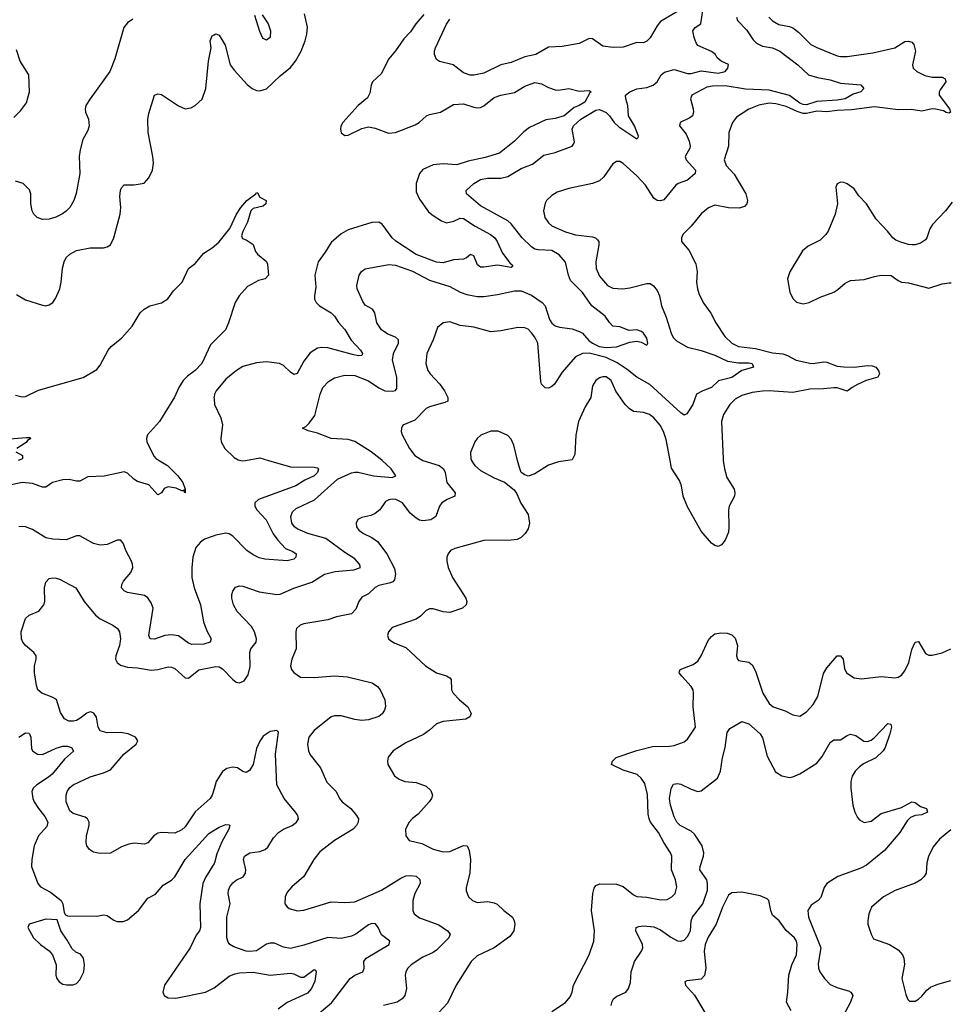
# Model space of a CAD drawing. Header units: inches. Extents: x 2057696 to 2160536, y 827480 to 1016834.
# Tile 70 of 256: x 2128855 to 2134349, y 836798 to 842595. Entities that reach past the tile are written whole.
import ezdxf

# ---------------------------------------------------------------- set-up
doc = ezdxf.new("R2010")
doc.units = ezdxf.units.IN
doc.header["$MEASUREMENT"] = 0
for name, color, linetype in [('C1823', 7, 'Continuous'), ('C1824', 7, 'Continuous'), ('C1833', 7, 'Continuous'), ('C1834', 7, 'Continuous')]:
    doc.layers.add(name, color=color, linetype=linetype)

msp = doc.modelspace()

# ---------------------------------------------------------------- linework, layer by layer
at = {"layer": 'C1823', "color": 5}
for points, elevation in [([(2129676.5, 840000), (2129725.2, 839970), (2129787, 839910), (2129816.4, 839870), (2129830.4, 839830), (2129830.3, 839809.6), (2129826, 839814), (2129826, 839826), (2129819.1, 839820.9), (2129810, 839822), (2129777.5, 839837.5), (2129730, 839844), (2129705.6, 839834.4), (2129690, 839809.5), (2129670, 839797.6), (2129616.2, 839856.2), (2129550, 839876.7), (2129528.1, 839890), (2129490, 839925.6), (2129470, 839933.8), (2129353.3, 839906.7), (2129256, 839904), (2129210, 839878.7), (2129190, 839878.5), (2129147.8, 839887.8), (2129110, 839885.3), (2129049.3, 839870), (2129010, 839841.7), (2128990, 839842.8), (2128930, 839864.9), (2128870, 839869.5), (2128750, 839845)], 380), ([(2130000, 839556.8), (2129944.4, 839535.6), (2129920.4, 839519.6), (2129892.8, 839487.2), (2129874.7, 839430), (2129868.5, 839368.5), (2129869.3, 839310), (2129883.8, 839250), (2129920.6, 839150), (2129938.2, 839050), (2129957.7, 838997.7), (2129983.1, 838950), (2129977.6, 838930), (2129941, 838919), (2129870, 838916.8), (2129850, 838923.5), (2129790, 838966.8), (2129750, 838973.9), (2129710, 838969.9), (2129650, 838948), (2129623.7, 838950), (2129616.4, 838970), (2129640.9, 839130), (2129630, 839162.6), (2129610, 839191.8), (2129590, 839205.8), (2129490, 839223.1), (2129471.5, 839231.5), (2129456, 839250), (2129456.5, 839270), (2129467.2, 839290), (2129510, 839340.3), (2129521.1, 839370), (2129519.8, 839390), (2129511.7, 839410), (2129479.8, 839470), (2129467.6, 839510), (2129451.1, 839531.2), (2129430, 839531.2), (2129370, 839505.8), (2129330, 839500.2), (2129290, 839510.6), (2129210, 839555.5), (2129190, 839557.1), (2129130, 839532.4), (2129050, 839536.2), (2129010, 839543.7), (2128930, 839593.3), (2128890, 839609), (2128849.5, 839610.5)], 420), ([(2130000, 838067.2), (2129988.7, 838030), (2129977.6, 838010), (2129889.3, 837930.7), (2129830, 837843.7), (2129810, 837824.2), (2129770, 837806), (2129690, 837810.3), (2129670, 837806.4), (2129645.1, 837790), (2129610, 837748), (2129590, 837741.6), (2129530, 837745.7), (2129498.8, 837741.2), (2129455.1, 837724.9), (2129390, 837688.2), (2129330, 837685.5), (2129290, 837693.4), (2129267.3, 837710), (2129250.8, 837730), (2129247.3, 837750), (2129248.2, 837790), (2129265.3, 837850), (2129265.3, 837870), (2129254.9, 837890), (2129240.5, 837900.5), (2129170, 837920.8), (2129150, 837937.6), (2129128.4, 837990), (2129128.5, 838030), (2129134.2, 838050), (2129150, 838075.1), (2129170, 838089.7), (2129270, 838137.6), (2129350, 838159.8), (2129390, 838179.2), (2129468.9, 838271.2), (2129541.6, 838330), (2129550.4, 838350), (2129537.3, 838370), (2129494, 838390), (2129450, 838397.4), (2129370, 838397.2), (2129330, 838408.8), (2129316.9, 838430), (2129308.2, 838488.1), (2129292.3, 838512.3), (2129278.2, 838518.2), (2129270, 838520.3), (2129250, 838511.6), (2129210, 838480.7), (2129190, 838469.2), (2129170, 838464.2), (2129145.3, 838465.3), (2129119.5, 838479.5), (2129096.7, 838516.7), (2129072.7, 838592.7), (2129047.2, 838607.2), (2128986, 838630), (2128962.8, 838650), (2128954.6, 838674.6), (2128942.6, 838750), (2128942.3, 838790), (2128951.7, 838830), (2128951.7, 838850), (2128939.5, 838870), (2128888.9, 838910), (2128874.3, 838930), (2128866.7, 838950), (2128864, 838990), (2128890.2, 839069.8), (2128911.3, 839088.7), (2128967.8, 839112.2), (2128998, 839150), (2129003.2, 839170), (2129002, 839250), (2129010, 839284), (2129030, 839304.5), (2129050, 839309.6), (2129070, 839307.8), (2129090, 839301.3), (2129186, 839250), (2129235.1, 839170), (2129302.6, 839090), (2129330, 839066.6), (2129403.7, 839030), (2129431.8, 839010), (2129444.2, 838990), (2129448.5, 838950), (2129443.1, 838910), (2129421.6, 838850), (2129420.7, 838830), (2129429.9, 838809.9), (2129450, 838795.3), (2129490, 838783.7), (2129550, 838779.5), (2129630, 838766), (2129670, 838768.7), (2129730, 838784.7), (2129750, 838782.7), (2129770, 838775.1), (2129830, 838720.9), (2129850, 838718.5), (2129910, 838766.2), (2130000, 838785.1)], 440), ([(2128850, 838370.9), (2128890, 838396.5), (2128910, 838394.9), (2128914, 838390), (2128921.1, 838370), (2128924.7, 838304.7), (2128931.6, 838290), (2128960.7, 838270), (2128990, 838268.8), (2129070, 838305.9), (2129110, 838318.4), (2129137.7, 838317.7), (2129161.6, 838310), (2129172.2, 838287.8), (2129119, 838241), (2129046.6, 838153.4), (2129025.3, 838134.7), (2128957, 838090), (2128935.8, 838070), (2128927.2, 838050), (2128932.6, 838010), (2128940.8, 837990), (2128966.4, 837950), (2129004.2, 837904.3), (2129020.5, 837870), (2129015.7, 837844.3), (2128967.1, 837790), (2128941.5, 837730), (2128927.1, 837650), (2128926, 837610), (2128961.5, 837510), (2128978.5, 837490), (2129037.4, 837457.3), (2129099.1, 837410), (2129110.5, 837390), (2129118, 837338), (2129124.7, 837324.7), (2129138, 837318), (2129310, 837316.1), (2129350, 837323.7), (2129370, 837321.3), (2129410, 837293.1), (2129430, 837284.7), (2129464.8, 837284.8), (2129490, 837295.6), (2129555.3, 837350), (2129610, 837422), (2129654.6, 837445.4), (2129701.2, 837498.8), (2129750, 837529.2), (2129770, 837548.1), (2129830.7, 837650), (2129970, 837804.2), (2130000, 837822.2)], 420), ([(2130000, 837626.4), (2129950, 837544.7), (2129934.8, 837510), (2129916.3, 837390), (2129919.7, 837250), (2129913.8, 837230), (2129895.4, 837204.6), (2129859.2, 837130), (2129707.6, 836910), (2129699.5, 836870), (2129706, 836850), (2129730, 836836.5), (2129774.5, 836834.5), (2129950, 836869.1), (2129994, 836890), (2130000, 836894.6)], 420)]:
    msp.add_lwpolyline(points, dxfattribs=dict(at, elevation=elevation))
at = {"layer": 'C1823', "color": 5, "elevation": 420}
msp.add_lwpolyline([(2129010, 837299.3), (2128910.8, 837269.2), (2128902.8, 837250), (2128936.3, 837190), (2128977.3, 837150), (2129030, 837113.4), (2129048.2, 837090), (2129070.4, 837030), (2129068.7, 836970), (2129074.9, 836950), (2129088.2, 836930), (2129110, 836917.1), (2129131.9, 836911.9), (2129170, 836912), (2129190, 836921.1), (2129210, 836942.4), (2129233.3, 836990), (2129237.3, 837030), (2129231.1, 837070), (2129213.2, 837093.2), (2129185.7, 837105.7), (2129164.8, 837124.7), (2129135.9, 837176), (2129098, 837230), (2129075.3, 837295.3)], close=True, dxfattribs=at)
at = {"layer": 'C1824', "color": 5}
for points, elevation in [([(2129522.6, 842597.4), (2129490, 842575.8), (2129468.6, 842550), (2129415.6, 842364.5), (2129386.9, 842290), (2129269.7, 842130), (2129245.4, 842090), (2129240.5, 842070), (2129242.4, 842050), (2129260.5, 842010), (2129265.1, 841970), (2129256.6, 841943.4), (2129227.6, 841890), (2129211.1, 841828.9), (2129206.6, 841790), (2129209.7, 841690), (2129188.4, 841571.6), (2129175.1, 841530), (2129151.8, 841490), (2129130, 841468), (2129107, 841453), (2129067.9, 841432.1), (2129030, 841420.4), (2128990, 841418.4), (2128958.8, 841430), (2128939.1, 841450), (2128928, 841470), (2128920.4, 841510), (2128920.4, 841570), (2128913.7, 841593.7), (2128876.3, 841630), (2128830, 841645.3)], 440), ([(2128837.1, 840977.1), (2128890, 840945.7), (2128990, 840913.7), (2129010, 840910.3), (2129030, 840915.3), (2129050, 840930.4), (2129067, 840953), (2129091.1, 841010), (2129100.4, 841050), (2129107.9, 841132.1), (2129117.7, 841170), (2129130, 841194.4), (2129150, 841214.6), (2129190, 841235.8), (2129270, 841251.4), (2129350, 841252), (2129370, 841257.6), (2129389.7, 841270.3), (2129410, 841310.8), (2129447.4, 841450), (2129450.8, 841490), (2129446.1, 841553.9), (2129448.4, 841590), (2129454.9, 841605.1), (2129470, 841622), (2129476.6, 841623.4), (2129530, 841623.1), (2129587.9, 841632.1), (2129615.8, 841664.2), (2129638, 841710), (2129643.5, 841750), (2129640.4, 841790), (2129612.1, 841930), (2129610.9, 842009.1), (2129616.6, 842043.4), (2129649.5, 842150), (2129670, 842158), (2129690, 842155.3), (2129790, 842087), (2129830, 842070.4), (2129863.3, 842076.7), (2129890, 842090.4), (2129930, 842127.7), (2129951.7, 842190), (2129967.6, 842350), (2129982.6, 842430), (2129978, 842470), (2129990, 842499.3), (2130000, 842506)], 420), ([(2128820.9, 842019.1), (2128861.2, 842058.8), (2128894.9, 842105.1), (2128914, 842170), (2128910.3, 842270), (2128858, 842350), (2128836.7, 842416.7)], 440), ([(2128830, 840384.9), (2128870, 840375.3), (2128890, 840375.8), (2128966.9, 840413.1), (2129230, 840488.8), (2129310, 840536.3), (2129330, 840560.7), (2129376.9, 840650), (2129394.3, 840670), (2129457.9, 840722.1), (2129518, 840790), (2129566, 840870), (2129588, 840890), (2129622, 840910), (2129691.6, 840928.4), (2129728.4, 840951.6), (2129760.5, 840999.5), (2129811.9, 841050), (2129850.7, 841129.4), (2129890, 841158.8), (2129940, 841220), (2129990, 841252.3), (2130000, 841261.2)], 380), ([(2130000, 840701.8), (2129979.2, 840680.8), (2129928.9, 840570), (2129888.8, 840530), (2129843, 840497), (2129818.4, 840470), (2129793.1, 840430), (2129766.6, 840373.4), (2129679.4, 840230), (2129608.9, 840150), (2129603, 840130), (2129603.9, 840110), (2129646.1, 840026.1), (2129660.3, 840010), (2129676.5, 840000)], 380), ([(2130000, 840374.7), (2129999.2, 840370), (2130000, 840363.1)], 420), ([(2128770, 840126), (2128895.8, 840135.8), (2128914.6, 840134.6), (2128921, 840130), (2128902, 840118), (2128894.3, 840105.7), (2128838.8, 840070)], 360), ([(2128832, 840050), (2128872, 840030), (2128871.3, 840010), (2128846.9, 840000)], 360)]:
    msp.add_lwpolyline(points, dxfattribs=dict(at, elevation=elevation))
at = {"layer": 'C1833', "color": 5}
for points, elevation in [([(2130321, 840000), (2130450, 839963.2), (2130590, 839960.6), (2130610, 839956.5), (2130616.1, 839950), (2130609.1, 839930), (2130590.2, 839910), (2130535.6, 839884.4), (2130482, 839850), (2130262.4, 839770), (2130239.6, 839750), (2130239.7, 839730), (2130252, 839710), (2130306.7, 839650), (2130348.3, 839568.3), (2130375.3, 839530), (2130421.6, 839481.5), (2130464.7, 839464.7), (2130484.6, 839450), (2130481.8, 839430), (2130470, 839418.8), (2130430, 839409.5), (2130299.2, 839419.2), (2130266.2, 839426.2), (2130230, 839443.5), (2130193.7, 839470), (2130110, 839554.6), (2130090, 839567), (2130070, 839571.3), (2130010, 839560.6), (2130000, 839556.8)], 420), ([(2130000, 838785.1), (2130010, 838787.2), (2130030, 838785.7), (2130050, 838774), (2130110, 838709.7), (2130130, 838694), (2130150, 838689.7), (2130177.5, 838702.5), (2130201.5, 838738.5), (2130212.5, 838787.5), (2130211.3, 838870), (2130217.7, 838890), (2130247.7, 838930), (2130251.1, 838950), (2130239.2, 838990), (2130221.4, 839021.4), (2130137, 839110), (2130115.3, 839150), (2130104.9, 839190), (2130105.7, 839210), (2130110.4, 839230), (2130126.4, 839253.6), (2130150, 839262.4), (2130170, 839259.7), (2130267, 839227), (2130370, 839210.9), (2130390, 839213.3), (2130470, 839247.1), (2130576.7, 839283.3), (2130650, 839331.2), (2130713.5, 839346.5), (2130823.4, 839356.6), (2130863, 839370), (2130857.4, 839390), (2130830, 839420.2), (2130770, 839457.9), (2130659.7, 839539.7), (2130552.7, 839570), (2130490, 839597.3), (2130473.4, 839610), (2130458.3, 839630), (2130451.6, 839670), (2130463, 839697), (2130483.2, 839716.8), (2130592.5, 839767.5), (2130727.4, 839890), (2130810, 839926.2), (2130830, 839931.9), (2130850, 839930.5), (2130939.3, 839910), (2131050, 839899.7), (2131072, 839910), (2131043.1, 839950), (2130990.1, 840000)], 440), ([(2130158, 840000), (2130170, 839997.4), (2130185.4, 840000)], 420), ([(2131229.6, 840000), (2131230, 839999.7), (2131325.5, 839970), (2131351.4, 839950), (2131362.4, 839930), (2131371.5, 839870), (2131420.4, 839810), (2131419.1, 839790), (2131374, 839770), (2131342, 839750), (2131328, 839730), (2131307.3, 839670), (2131278, 839650), (2131230, 839644.7), (2131210, 839648.6), (2131190, 839659.2), (2131156.1, 839690), (2131109.8, 839750), (2131071.6, 839770), (2131050, 839771.4), (2131030, 839768.6), (2131010, 839757.4), (2130977, 839710), (2130950, 839688.1), (2130923.7, 839676.3), (2130870, 839664.2), (2130847.8, 839652.2), (2130837.6, 839630), (2130840.3, 839610), (2130852.4, 839590), (2130880.5, 839570), (2130930, 839546), (2130962.2, 839522.2), (2131017.3, 839450), (2131062.9, 839362.9), (2131068.2, 839330), (2131063.1, 839296.9), (2131054, 839286), (2131040.1, 839279.9), (2130970, 839264.5), (2130948.4, 839251.6), (2130910, 839215.1), (2130870, 839195.1), (2130852.9, 839170), (2130836.4, 839123.6), (2130810, 839096.4), (2130720.8, 839079.2), (2130670, 839062.2), (2130530, 839038.3), (2130507.3, 839030), (2130486.7, 839010), (2130482, 838990), (2130483.7, 838890), (2130458.4, 838830), (2130450.5, 838790), (2130456.3, 838770), (2130470, 838750.8), (2130510, 838723.8), (2130590, 838721.3), (2130709, 838731), (2130786.7, 838726.7), (2130931.2, 838691.2), (2130963, 838670), (2130978, 838650), (2131006, 838590), (2131010.4, 838550.4), (2131004.4, 838530), (2130990, 838507.3), (2130970, 838492), (2130910, 838473.3), (2130870, 838469.8), (2130830, 838474.2), (2130750, 838496.8), (2130710, 838495.8), (2130690, 838489.8), (2130590.3, 838410), (2130559, 838370), (2130550.4, 838330), (2130556.4, 838290), (2130566.4, 838266.4), (2130626.4, 838190), (2130665, 838105), (2130719.3, 838050), (2130738.4, 838010), (2130755.8, 837990), (2130805.7, 837950), (2130838.7, 837910), (2130850.3, 837890), (2130848.8, 837870), (2130839.5, 837850), (2130819.5, 837830), (2130710, 837762), (2130624.3, 837695.7), (2130588.7, 837650), (2130530, 837549.6), (2130459.1, 837490), (2130430, 837457.2), (2130419.3, 837430), (2130416.3, 837390), (2130430, 837370.8), (2130442.3, 837362.3), (2130490, 837348.6), (2130530, 837352.7), (2130690, 837402), (2130770, 837397.4), (2130830, 837402), (2130987.3, 837470), (2131099.9, 837540.1), (2131130, 837554), (2131157.2, 837557.2), (2131190, 837552.8), (2131212.4, 837532.4), (2131215.3, 837510), (2131183.6, 837450), (2131171.8, 837410), (2131170.4, 837350), (2131179.5, 837330), (2131210, 837306), (2131325, 837265), (2131375.5, 837230), (2131390.4, 837210), (2131383.1, 837190), (2131310, 837115.8), (2131290, 837102.2), (2131230, 837076), (2131162, 837030), (2131141.7, 837010), (2131130.3, 836990), (2131126.7, 836970), (2131133.8, 836890), (2131124.4, 836850), (2131108.9, 836830), (2131079.3, 836810), (2130998, 836790)], 460), ([(2131517.7, 840000), (2131523.1, 839990), (2131537.1, 839970), (2131570, 839941.3), (2131650, 839898.5), (2131711.8, 839871.8), (2131767.7, 839827.7), (2131783.7, 839803.7), (2131808, 839748), (2131850, 839682), (2131858.3, 839630), (2131850, 839597.2), (2131832.7, 839570), (2131810, 839546.6), (2131786, 839534), (2131750.3, 839529.7), (2131590, 839528.6), (2131418.5, 839481.5), (2131393.4, 839470), (2131378.4, 839450), (2131372.2, 839430), (2131372.1, 839407.9), (2131380.2, 839370), (2131404.7, 839310), (2131482.4, 839190), (2131489, 839170), (2131485.7, 839150), (2131463.8, 839130), (2131390, 839104.4), (2131350, 839107.7), (2131290, 839126.2), (2131270, 839126.9), (2131250, 839116.9), (2131216, 839084), (2131190, 839066.4), (2131050, 839015.8), (2131028.7, 838990), (2131022.4, 838970), (2131027.7, 838950), (2131039.5, 838939.5), (2131064.2, 838924.2), (2131130, 838898), (2131246, 838790), (2131310, 838750.3), (2131370, 838732.2), (2131390, 838719.1), (2131397.1, 838710), (2131399.5, 838650), (2131408.4, 838630), (2131446, 838590), (2131494.9, 838550), (2131515.5, 838510), (2131507.7, 838490), (2131483, 838477), (2131350, 838462), (2131310.2, 838449.8), (2131268.4, 838411.6), (2131233.1, 838386.9), (2131130, 838336.9), (2131054.8, 838290), (2131026.6, 838253.4), (2131022, 838230), (2131024.9, 838210), (2131062.6, 838142.6), (2131090, 838123), (2131124.7, 838110), (2131190, 838103.1), (2131250, 838082.4), (2131277.2, 838057.2), (2131286.4, 838030), (2131280.3, 838010), (2131267, 837990), (2131202.8, 837917.2), (2131168.7, 837891.3), (2131149.1, 837870), (2131128.9, 837830), (2131129, 837789), (2131150, 837762.6), (2131224.6, 837744.6), (2131290, 837712.1), (2131350, 837695), (2131390, 837697.4), (2131470, 837733.6), (2131491.3, 837731.3), (2131503, 837703), (2131511, 837650), (2131506.5, 837570), (2131486, 837486), (2131486.3, 837466.3), (2131499.5, 837430), (2131522.4, 837410), (2131550, 837396.5), (2131610, 837402.3), (2131650, 837395.6), (2131668.1, 837388), (2131706.7, 837350), (2131757.6, 837310), (2131768.8, 837290), (2131771.6, 837270), (2131766.3, 837230), (2131742.7, 837197.3), (2131649.3, 837130.7), (2131550, 837083.1), (2131514.6, 837050), (2131425.7, 836910), (2131375.8, 836804.2), (2131324.4, 836750)], 480), ([(2132084, 840000), (2132028.9, 839991.2), (2131970, 839972.6), (2131890, 839920.7), (2131850, 839907), (2131830, 839914.5), (2131809.8, 839929.8), (2131798.5, 839958.5), (2131788.4, 840000)], 480), ([(2133000, 840000), (2133006.9, 839950), (2133020.4, 839900.4), (2133063.1, 839830), (2133067.6, 839810), (2133065.2, 839790), (2133035.2, 839730), (2133030.2, 839710), (2133033.4, 839606.6), (2133030, 839578), (2133010.6, 839530), (2132990, 839504), (2132970, 839493.2), (2132950, 839499.3), (2132930, 839512.3), (2132870, 839584.5), (2132790, 839727.8), (2132764.1, 839790), (2132753.5, 839850), (2132742.7, 839882.7), (2132694.2, 839954.2), (2132686, 840000)], 480), ([(2131990, 836756.4), (2132070.9, 836809.1), (2132098.2, 836841.8), (2132109.6, 836870), (2132117.4, 836910), (2132209.7, 837090), (2132236.4, 837170), (2132241, 837230), (2132223.1, 837350), (2132231, 837450), (2132239.3, 837480.7), (2132250, 837497.6), (2132272.4, 837507.6), (2132370, 837504.8), (2132410.6, 837490.6), (2132470, 837442), (2132490, 837432.4), (2132550, 837428.6), (2132630, 837412.8), (2132670, 837414.6), (2132697.6, 837430), (2132715.8, 837450), (2132726, 837490), (2132718.2, 837530), (2132694.8, 837590), (2132697.6, 837670), (2132689.8, 837690), (2132650, 837749.7), (2132617.3, 837810), (2132571.7, 837870), (2132562.9, 837890), (2132557.5, 837917.5), (2132553, 838033), (2132537.3, 838097.3), (2132516.9, 838130), (2132493.3, 838150), (2132410, 838176.5), (2132340.9, 838210), (2132347.6, 838230), (2132369.8, 838250.2), (2132490, 838292), (2132590, 838318), (2132670, 838315.2), (2132710, 838320.9), (2132770, 838342.6), (2132790, 838358), (2132836.4, 838430), (2132822.5, 838550), (2132824.5, 838630), (2132821.5, 838650), (2132811, 838670), (2132755.8, 838730), (2132740.5, 838750), (2132741.7, 838758.3), (2132746, 838770), (2132821.8, 838798.2), (2132850, 838818.7), (2132869.8, 838850), (2132910, 838940.5), (2132930, 838964.4), (2132950, 838978.4), (2132985.8, 838985.8), (2133023.4, 838983.4), (2133050, 838973.4), (2133070, 838954), (2133084.4, 838910), (2133077.1, 838850), (2133083, 838830), (2133090, 838823), (2133150, 838812.4), (2133170, 838797.1), (2133190, 838759.1), (2133233.4, 838630), (2133269.4, 838569.4), (2133293.4, 838550), (2133364.8, 838524.8), (2133410, 838503.1), (2133450, 838494.9), (2133490, 838519.3), (2133530, 838563), (2133555.8, 838610), (2133590, 838745.3), (2133610, 838779), (2133670, 838850.5), (2133690, 838850.4), (2133706.7, 838830), (2133714.6, 838774.6), (2133726.4, 838750), (2133770, 838719.3), (2133814, 838714), (2133930, 838728.4), (2134010, 838720.5), (2134030, 838724.9), (2134050, 838736.4), (2134070, 838760.5), (2134092.1, 838810), (2134110, 838886.8), (2134130, 838930.7), (2134150, 838934.8), (2134190, 838863.1), (2134210, 838852.9), (2134230, 838853.4), (2134290, 838867.8), (2134340.8, 838890.1)], 480), ([(2132339.3, 836790), (2132345.2, 836814.8), (2132354, 836830), (2132370, 836843.1), (2132425.2, 836870), (2132442, 836890), (2132452.9, 836927.1), (2132456.3, 836990), (2132470, 837030.8), (2132476.9, 837050), (2132517.4, 837110), (2132525.1, 837130), (2132523.1, 837150), (2132485.4, 837230), (2132487.3, 837250), (2132503.1, 837256.9), (2132530, 837259.6), (2132590, 837253.4), (2132630, 837236.5), (2132690, 837193.8), (2132730, 837172.3), (2132750, 837169.1), (2132770, 837175.3), (2132790, 837196.4), (2132806.2, 837230), (2132811.1, 837290), (2132817.7, 837310), (2132879.4, 837390), (2132907.4, 837470), (2132907.7, 837510), (2132902, 837530), (2132862.5, 837590), (2132862.9, 837610), (2132883.9, 837670), (2132885.2, 837690), (2132874.9, 837730), (2132830, 837799.8), (2132810, 837817.1), (2132746.2, 837850), (2132726.2, 837870), (2132710, 837902), (2132688.5, 837970), (2132682.6, 838010), (2132691.9, 838068), (2132706.6, 838093.4), (2132730, 838098.8), (2132750, 838094.3), (2132810, 838063.6), (2132850, 838051.6), (2132870, 838054.9), (2132965.6, 838130), (2132983.5, 838170), (2132995, 838250), (2133011.1, 838310), (2133021.8, 838398.2), (2133038.7, 838421.3), (2133110, 838462), (2133150, 838448.7), (2133216.5, 838390), (2133230, 838367.3), (2133258.6, 838258.6), (2133306.4, 838166.4), (2133343.7, 838143.7), (2133390, 838132.7), (2133410, 838136.4), (2133450, 838154.9), (2133550, 838218), (2133583, 838257), (2133630, 838339.5), (2133650, 838355.8), (2133690, 838354.4), (2133730, 838381.1), (2133750, 838387.4), (2133780.3, 838380.3), (2133827.8, 838347.8), (2133850, 838345.3), (2133870, 838352.4), (2133890, 838368.7), (2133970, 838450.6), (2133986.8, 838446.8), (2133990.2, 838430), (2133980.6, 838390), (2133953.8, 838310), (2133941.5, 838290), (2133898.3, 838250), (2133825.7, 838214.3), (2133803.1, 838196.9), (2133775.9, 838170), (2133759.4, 838140.6), (2133750.9, 838110), (2133750.8, 838070), (2133763.8, 837970), (2133774.7, 837930), (2133790, 837898.4), (2133803.1, 837883.1), (2133830, 837868.8), (2133870, 837876.5), (2133930, 837921.6), (2134050, 837956), (2134110, 837990.4), (2134130, 837986.4), (2134162.4, 837962.4), (2134197.3, 837950), (2134203.1, 837930), (2134170, 837913.7), (2134130, 837909.1), (2134102.6, 837897.4), (2134082.4, 837877.6), (2134040.2, 837810), (2133950, 837704), (2133843, 837617), (2133810, 837599.3), (2133675.5, 837550), (2133610.4, 837510), (2133593.9, 837486.1), (2133573.8, 837426.2), (2133559.1, 837410), (2133518.3, 837381.7), (2133498.4, 837350), (2133501.7, 837310), (2133573.5, 837130), (2133558.7, 837038.7), (2133561.1, 837010), (2133568.5, 836990), (2133595.8, 836950), (2133630, 836914), (2133674.4, 836894.4), (2133736.9, 836876.9), (2133750.5, 836870), (2133762.4, 836850), (2133748.9, 836810), (2133690, 836699.6)], 460), ([(2130584.2, 836715.8), (2130692.9, 836807.1), (2130801.3, 836950), (2130830, 836969.8), (2130877, 836990), (2130885.2, 837010), (2130881.8, 837050), (2130895.6, 837070), (2131032.4, 837150), (2131034.9, 837170), (2130987.1, 837207.1), (2130967.2, 837250), (2130951.2, 837271.2), (2130930, 837274), (2130910, 837264.9), (2130834.8, 837210), (2130810, 837198.8), (2130750, 837185.7), (2130670, 837191.6), (2130530, 837145.8), (2130450, 837127.2), (2130410, 837134.4), (2130356.9, 837157), (2130330, 837158.6), (2130310, 837152.4), (2130250, 837113.4), (2130210, 837108.5), (2130190, 837111.2), (2130116.5, 837136.5), (2130092.7, 837150), (2130082.9, 837162.9), (2130075.5, 837190), (2130075, 837310), (2130095.2, 837390), (2130083.5, 837450), (2130085.4, 837470), (2130092.4, 837490), (2130110, 837513.7), (2130130, 837529.7), (2130172.6, 837547.4), (2130186.3, 837570), (2130186.7, 837590), (2130174, 837650), (2130179.3, 837670), (2130210.3, 837689.7), (2130270, 837698.2), (2130301.6, 837710), (2130316.3, 837723.7), (2130350, 837777.4), (2130379.6, 837810), (2130410, 837829.8), (2130460.4, 837850), (2130486.4, 837870), (2130498.4, 837890), (2130493.7, 837910), (2130479.5, 837930), (2130412.9, 838010), (2130370.9, 838090.9), (2130361.3, 838270), (2130379.3, 838399.3), (2130370, 838410.8), (2130330, 838403.7), (2130290, 838377), (2130270, 838347), (2130250, 838303.8), (2130229.8, 838210), (2130210, 838174), (2130190, 838163.1), (2130170, 838168.4), (2130138.8, 838190), (2130110, 838194.7), (2130074.7, 838185.3), (2130050, 838168.6), (2130012.9, 838110), (2130000, 838067.2)], 440), ([(2130000, 837822.2), (2130030, 837840.3), (2130070, 837857.1), (2130090, 837854.8), (2130093, 837850), (2130088.2, 837830), (2130045.8, 837754.3), (2130017.2, 837682.9), (2130002.2, 837630), (2130000, 837626.4)], 420), ([(2134340.3, 837825.9), (2134272.4, 837770), (2134235.1, 837724.9), (2134208.1, 837668.1), (2134199.5, 837630), (2134194.4, 837570), (2134183.8, 837550), (2134163, 837530), (2134130, 837511.2), (2134011.4, 837468.6), (2133943, 837430), (2133872.7, 837370), (2133857.6, 837330), (2133850.4, 837290), (2133852.2, 837270), (2133870.3, 837210.3), (2133884.2, 837184.2), (2133979.1, 837150), (2134030, 837118.7), (2134054.9, 837090), (2134064.2, 837070), (2134067.3, 837032.7), (2134051.8, 836950), (2134075.2, 836855.2), (2134087.1, 836827.1), (2134096.9, 836816.9), (2134130, 836817.3), (2134150, 836827.7), (2134170, 836844.9), (2134198, 836882), (2134220.9, 836899.1), (2134263.5, 836916.5), (2134339.9, 836938.2)], 480), ([(2133399.6, 836759.6), (2133371.3, 836810), (2133380.2, 836870), (2133386.7, 836970), (2133403.9, 837030), (2133430.9, 837090), (2133435.9, 837150), (2133431.6, 837170), (2133420.2, 837190), (2133370, 837232.4), (2133329.4, 837289.4), (2133290, 837322.6), (2133278.9, 837350), (2133268.6, 837408.6), (2133258.9, 837418.9), (2133216.8, 837436.8), (2133110, 837457.4), (2133050, 837454.8), (2133030, 837440.3), (2132995, 837370), (2132957.8, 837270), (2132910, 837192.2), (2132892.7, 837150), (2132887.4, 837110), (2132896.8, 837010), (2132890, 836968.2), (2132870, 836946.7), (2132784.4, 836935.6), (2132772.7, 836930), (2132778, 836910), (2132831.1, 836851.1), (2132890.5, 836750)], 440), ([(2130000, 836894.6), (2130090, 836963.2), (2130122.4, 836977.6), (2130150, 836983.7), (2130230, 836986.1), (2130330, 836970.1), (2130450, 836981.6), (2130470, 836977.3), (2130510, 836957.2), (2130530, 836957.3), (2130590, 837002), (2130598.4, 836998.4), (2130602, 836990), (2130594.5, 836934.5), (2130574.2, 836890), (2130550, 836864), (2130430.7, 836809.3), (2130378.3, 836770)], 420)]:
    msp.add_lwpolyline(points, dxfattribs=dict(at, elevation=elevation))
at = {"layer": 'C1834', "color": 5}
for points, elevation in [([(2130990.1, 840000), (2130979.5, 840010), (2130926.3, 840050), (2130830, 840110.9), (2130790, 840124.1), (2130689.4, 840129.4), (2130610, 840161.1), (2130554, 840174), (2130522, 840190), (2130540.7, 840199.3), (2130561.4, 840218.6), (2130594.5, 840265.5), (2130624.9, 840390), (2130642, 840430), (2130674.8, 840465.2), (2130710, 840486.4), (2130770, 840502.2), (2130830, 840499.8), (2130910, 840469.3), (2130970, 840426.8), (2131006.6, 840410), (2131052, 840408), (2131068.2, 840411.9), (2131077.3, 840422.7), (2131077.2, 840490), (2131051.7, 840590), (2131058, 840630), (2131086.2, 840690), (2131086.3, 840710), (2131070, 840725.3), (2131023.6, 840743.6), (2130985.7, 840770), (2130959.5, 840810), (2130948.2, 840870), (2130933, 840890), (2130890, 840914.9), (2130876.7, 840936.7), (2130844, 841010), (2130841.5, 841030), (2130854.9, 841090), (2130868.2, 841111.8), (2130890, 841128), (2131030, 841153.3), (2131070, 841149.8), (2131170, 841113.8), (2131270, 841061.3), (2131390, 841023.9), (2131450, 840989.9), (2131490, 840976.5), (2131550, 840964.5), (2131590, 840964.5), (2131670, 840976.8), (2131770, 840999.1), (2131810, 840998.8), (2131870, 840972.8), (2131932.3, 840930), (2131950.4, 840910), (2131975.4, 840830), (2131990, 840807.4), (2132010, 840791.6), (2132035.8, 840784.2), (2132110, 840775.7), (2132157.4, 840757.4), (2132170, 840749.9), (2132207.2, 840707.2), (2132229.9, 840690), (2132269.2, 840670), (2132310, 840664.8), (2132371.3, 840668.7), (2132450, 840695.5), (2132490, 840702.2), (2132515.7, 840695.7), (2132550, 840679.3), (2132554.6, 840690), (2132550, 840720.7), (2132530.2, 840750), (2132518.6, 840758.6), (2132490, 840768.1), (2132445.2, 840765.3), (2132390, 840786), (2132350, 840791.5), (2132330, 840811.6), (2132303.2, 840850), (2132224.7, 840910), (2132169.7, 840989.7), (2132100.3, 841060.3), (2132087.2, 841090), (2132070, 841168), (2132032.7, 841210), (2131990, 841235.3), (2131910, 841239.5), (2131890, 841244.5), (2131870, 841257.1), (2131815.8, 841310), (2131750, 841393.6), (2131730, 841410.2), (2131570, 841499), (2131488.2, 841570), (2131486, 841590), (2131530.4, 841630), (2131570, 841655.1), (2131610, 841662.7), (2131690, 841661.4), (2131730, 841672.8), (2131810, 841719.3), (2131875.9, 841744.1), (2131942.3, 841797.7), (2132010, 841812.8), (2132108.9, 841851.1), (2132118.4, 841861.6), (2132123.1, 841876.9), (2132109.1, 841950), (2132117.2, 841970), (2132160.2, 842010), (2132250, 842062.6), (2132270, 842065.4), (2132310, 842047.7), (2132329.9, 842029.9), (2132358, 841990), (2132384.1, 841964.1), (2132490, 841894.5), (2132499.2, 841900.8), (2132501.3, 841910), (2132477.8, 841970), (2132442.1, 842030), (2132437.4, 842090), (2132425.8, 842130), (2132424.8, 842150), (2132449, 842170), (2132490, 842187.4), (2132550, 842195.2), (2132587.6, 842210), (2132611.2, 842228.8), (2132634.7, 842270), (2132654.5, 842285.5), (2132710, 842301.8), (2132790, 842277.8), (2132810, 842277.3), (2132870, 842293.9), (2132970, 842281.1), (2133011.3, 842290), (2133025.7, 842310), (2133030.4, 842330.4), (2132987.3, 842350), (2132964, 842370), (2132953.4, 842390), (2132930, 842408), (2132850, 842443.8), (2132839.2, 842459.2), (2132828.5, 842490), (2132820.5, 842530), (2132833.4, 842550), (2132868.4, 842571.6), (2132879.2, 842650)], 440), ([(2132730, 842644.1), (2132630, 842584), (2132610, 842559.2), (2132570, 842488.4), (2132550, 842467.7), (2132530, 842459.8), (2132490, 842461.2), (2132410, 842433.4), (2132350.6, 842430.6), (2132290, 842440.1), (2132230, 842483.2), (2132210, 842485.3), (2132150, 842455.6), (2132050, 842437.6), (2131970, 842433.8), (2131895.6, 842390), (2131830, 842375.5), (2131750, 842343.8), (2131690, 842328.5), (2131590, 842279.7), (2131530, 842267.6), (2131509, 842269), (2131470, 842281.3), (2131409, 842329), (2131328, 842348), (2131310, 842361), (2131299.5, 842390), (2131298.7, 842410), (2131304.6, 842430), (2131370, 842569.6), (2131390, 842597.4)], 440), ([(2130000, 842506), (2130010, 842512.7), (2130030, 842504.9), (2130065.4, 842445.4), (2130095.2, 842330), (2130118, 842298), (2130194.4, 842214.4), (2130224.9, 842190), (2130250, 842179.1), (2130270, 842175.8), (2130310, 842187.5), (2130390, 842265.3), (2130450, 842313), (2130479.4, 842350), (2130513.8, 842410), (2130537.8, 842470), (2130546.6, 842510), (2130549.8, 842550.2), (2130534, 842630)], 420), ([(2131235.2, 842624.8), (2131188.4, 842570), (2131156.5, 842523.5), (2131118.4, 842481.6), (2131069.2, 842410.8), (2131030, 842364.2), (2130984.3, 842275.7), (2130934, 842230), (2130925.8, 842210), (2130917.5, 842162.5), (2130904.8, 842135.2), (2130848.4, 842090), (2130758, 841990), (2130747.4, 841967.4), (2130745, 841950), (2130749.4, 841929.4), (2130770, 841913.1), (2130790, 841914.4), (2130870, 841954.5), (2130910, 841964.4), (2130950, 841957.2), (2131027, 841927), (2131070, 841930.7), (2131184.7, 841975.3), (2131208.9, 841990), (2131251.5, 842028.5), (2131270, 842036.6), (2131334.7, 842050), (2131410, 842095.6), (2131470, 842099.4), (2131530, 842079.8), (2131550, 842076.3), (2131570, 842078.9), (2131590, 842088.4), (2131650, 842137.9), (2131688.7, 842151.3), (2131770, 842166.4), (2131830, 842204.6), (2131890, 842225.4), (2131930, 842217.6), (2131970, 842195.3), (2132010, 842182), (2132030, 842179.6), (2132090, 842190.2), (2132150, 842174.3), (2132210, 842177.3), (2132221, 842170), (2132214.6, 842165.4), (2132184.9, 842110), (2132150.6, 842090), (2132121, 842079), (2132061.7, 842030), (2132010, 842013.8), (2131955.3, 842004.7), (2131858.9, 841961.1), (2131825, 841935), (2131770, 841879.4), (2131680.8, 841810), (2131597.2, 841782.8), (2131498, 841762), (2131430, 841741.5), (2131350, 841747.2), (2131290, 841740.5), (2131230, 841713.8), (2131209.5, 841690), (2131191, 841630), (2131190, 841582), (2131210, 841538.5), (2131264.2, 841464.2), (2131290, 841442), (2131339.6, 841410), (2131370, 841399.8), (2131412, 841408), (2131450, 841425.6), (2131470, 841424.5), (2131539.1, 841379.1), (2131627.7, 841330), (2131653.2, 841310), (2131668, 841290), (2131700.1, 841220.1), (2131742.9, 841162.9), (2131758.8, 841150), (2131758, 841142), (2131750, 841135.3), (2131669, 841149), (2131590, 841137.8), (2131570, 841138.8), (2131551.6, 841151.6), (2131530, 841205.2), (2131510, 841212.4), (2131487.3, 841192.7), (2131470, 841185.1), (2131410, 841182), (2131350, 841163.7), (2131310, 841168.2), (2131190, 841212.1), (2131070.4, 841290.4), (2131049.3, 841310), (2130990, 841391.6), (2130970, 841403.5), (2130930, 841401.8), (2130790, 841357.1), (2130750, 841334.2), (2130690, 841283.5), (2130654.6, 841225.4), (2130612.8, 841170), (2130593.4, 841090), (2130599.2, 841020.8), (2130591.4, 840970), (2130592.6, 840950), (2130602.4, 840930), (2130621.3, 840910), (2130690, 840869.3), (2130710.1, 840850.1), (2130732.9, 840812.9), (2130771, 840771), (2130808.9, 840708.9), (2130863.2, 840650), (2130874.9, 840630), (2130870, 840618), (2130850, 840616.8), (2130816, 840624), (2130670, 840663.4), (2130634.7, 840665.3), (2130610, 840660.7), (2130565.5, 840634.5), (2130530, 840584), (2130490, 840511.4), (2130470, 840506.9), (2130450, 840519.7), (2130410, 840558.2), (2130386, 840570), (2130310, 840580.9), (2130250, 840575.1), (2130170, 840552.7), (2130131.8, 840530), (2130070, 840478), (2130012.3, 840410), (2130002.6, 840390), (2130000, 840374.7)], 420), ([(2130283.9, 842623.9), (2130318.7, 842570), (2130333.3, 842530), (2130331.8, 842490), (2130310, 842474.8), (2130290, 842484), (2130286.4, 842490), (2130270, 842526), (2130240.5, 842620.5)], 440), ([(2133077.5, 842610), (2133082.8, 842590), (2133135.9, 842535.9), (2133176, 842476), (2133195.9, 842455.9), (2133230, 842439.5), (2133290.6, 842430), (2133332.4, 842410), (2133438.5, 842330), (2133501.6, 842270), (2133554.1, 842254.1), (2133630, 842241.4), (2133690, 842220.6), (2133810, 842211.3), (2133827.3, 842190), (2133810.4, 842170), (2133764.2, 842155.8), (2133718.4, 842130), (2133670, 842121.9), (2133550, 842113.7), (2133490, 842093.4), (2133470, 842095.2), (2133450, 842104.4), (2133389.4, 842149.4), (2133270, 842180.5), (2133130, 842186.7), (2133010, 842205.4), (2132936.3, 842203.7), (2132902.3, 842197.7), (2132814.9, 842150), (2132807.6, 842130), (2132822.6, 842070), (2132824.2, 842050), (2132817.6, 842030), (2132803.2, 842016.8), (2132746.8, 841990), (2132742, 841970), (2132780.2, 841920.2), (2132799.1, 841879.1), (2132804, 841850), (2132801.8, 841838.2), (2132775.8, 841790), (2132782, 841770), (2132836.5, 841710), (2132834, 841690), (2132790, 841651), (2132733.4, 841630), (2132719.5, 841620.5), (2132650, 841535.1), (2132630, 841527.6), (2132610, 841529.7), (2132590, 841545.1), (2132541, 841621), (2132490, 841676.4), (2132410, 841747.6), (2132390, 841759.6), (2132370, 841760.7), (2132350, 841747), (2132295.8, 841670), (2132270, 841646.6), (2132230, 841630.9), (2132090, 841601.2), (2132020.7, 841579.3), (2131990, 841560.5), (2131958.7, 841530), (2131950, 841515.1), (2131941.5, 841470), (2131948.7, 841431.3), (2131970, 841399.5), (2131990, 841382.3), (2132070, 841345.4), (2132130, 841329.3), (2132230, 841316.9), (2132248, 841310), (2132259.3, 841299.3), (2132266, 841290), (2132267.7, 841270), (2132249.2, 841170), (2132250.2, 841130), (2132270, 841085.3), (2132318.7, 841030), (2132350, 841014.4), (2132408.6, 841011.4), (2132450, 841016.9), (2132550, 841042.6), (2132570, 841041.3), (2132588.9, 841028.9), (2132610, 841000.7), (2132624.9, 840970), (2132636, 840910), (2132663.9, 840843.9), (2132692, 840750), (2132704.4, 840724.4), (2132724, 840704), (2132790, 840667.4), (2132870, 840647), (2132950, 840619.8), (2133025.3, 840585.3), (2133090, 840574.6), (2133150, 840574.6), (2133170.4, 840570), (2133177.6, 840550), (2133172.8, 840547.2), (2133110, 840528.7), (2133050, 840487.7), (2132972, 840467.9), (2132930, 840429.8), (2132878.4, 840410), (2132841.3, 840390), (2132819.6, 840330), (2132786, 840274), (2132770, 840266), (2132750, 840280.5), (2132566.7, 840446.7), (2132490, 840490.6), (2132434.5, 840534.5), (2132373.9, 840573.9), (2132310, 840605.7), (2132210, 840630.8), (2132170.1, 840629.9), (2132128.9, 840610), (2132050, 840519.7), (2132004.9, 840450), (2131990, 840435.1), (2131970, 840425.1), (2131950, 840426.6), (2131930, 840449.6), (2131925.8, 840465.8), (2131907.2, 840690), (2131890, 840726.3), (2131870, 840751.3), (2131850, 840772.6), (2131830, 840781.7), (2131790, 840783.1), (2131690, 840762.2), (2131630, 840756.8), (2131530, 840785.4), (2131450, 840794), (2131390, 840816.9), (2131350, 840809.5), (2131317.3, 840782.7), (2131291.6, 840710), (2131253.8, 840630), (2131247.9, 840570), (2131260.2, 840530), (2131272.6, 840510), (2131329.6, 840449.6), (2131357.8, 840410), (2131376.5, 840370), (2131377, 840350), (2131359.8, 840340.2), (2131270, 840316), (2131250, 840306.6), (2131182, 840238), (2131112.3, 840207.7), (2131103.8, 840190), (2131103.1, 840170), (2131108.7, 840150), (2131151.6, 840070), (2131183.1, 840030), (2131229.6, 840000)], 460), ([(2133268.9, 842610), (2133290, 842587.6), (2133327, 842567), (2133390, 842555.8), (2133410, 842547.5), (2133442.2, 842522.2), (2133514.9, 842450), (2133550, 842431.1), (2133670, 842383), (2133690, 842378.3), (2133730, 842378.4), (2133880.6, 842399.4), (2134009.8, 842430.2), (2134070, 842466), (2134090, 842468.2), (2134110, 842463), (2134121.6, 842450), (2134131.8, 842410), (2134114.4, 842330), (2134118, 842310), (2134140.5, 842290), (2134187.1, 842267.1), (2134230, 842256.8), (2134290, 842256.3), (2134307.7, 842247.8), (2134310.2, 842230), (2134278.1, 842181.9), (2134272.3, 842170), (2134271, 842150), (2134332.6, 842070), (2134339.1, 842050), (2134330, 842045.1), (2134311.8, 842048.2), (2134297.8, 842057.8), (2134250, 842068.8), (2134230, 842069.8), (2134170, 842057.2), (2134106.1, 842066.1), (2134030, 842064.5), (2133890, 842082.7), (2133755.2, 842064.8), (2133670, 842061.1), (2133610, 842052.5), (2133550, 842056.6), (2133490, 842043.5), (2133470, 842043.7), (2133434.7, 842054.6), (2133370, 842084.5), (2133310, 842099.6), (2133270, 842102.7), (2133210, 842092.7), (2133150, 842068.8), (2133078, 842022), (2133053.4, 841990), (2133032, 841930), (2133031.4, 841850), (2133004.9, 841770), (2133016.7, 841736.7), (2133064.7, 841684.7), (2133131.7, 841570), (2133143.1, 841530), (2133138.9, 841510), (2133125.2, 841494.8), (2133094.2, 841485.8), (2133030, 841488.3), (2132950, 841502.2), (2132912, 841487.9), (2132870, 841451.4), (2132810, 841379.7), (2132761.6, 841330), (2132753, 841310), (2132753.4, 841290), (2132797.7, 841237.7), (2132838.5, 841158.5), (2132846.4, 841110), (2132842.2, 841050), (2132847.3, 841010), (2132857.1, 840977.1), (2132884.4, 840924.5), (2132927.2, 840867.2), (2132956.1, 840810), (2133009.4, 840730), (2133051.1, 840690), (2133088.9, 840670), (2133190, 840659.9), (2133290, 840634.1), (2133350, 840627.2), (2133378, 840618), (2133430, 840590.9), (2133510, 840572), (2133530, 840570.2), (2133590, 840580.8), (2133610, 840578.5), (2133670, 840554.8), (2133710, 840550.7), (2133769.9, 840550.1), (2133850, 840559.7), (2133877.6, 840557.6), (2133898.8, 840550), (2133913.4, 840530), (2133920.7, 840510), (2133910.3, 840489.7), (2133841, 840470), (2133790, 840447.6), (2133758, 840430), (2133730, 840407), (2133670, 840427.4), (2133650, 840428), (2133590, 840420.7), (2133510, 840420.5), (2133410, 840399.3), (2133270, 840409.4), (2133230, 840408.4), (2133170, 840400.4), (2133110, 840383.2), (2133070, 840360.9), (2133038.2, 840330), (2133001.2, 840270), (2132990.2, 840230), (2132998.6, 840010), (2133000, 840000)], 480), ([(2134348.9, 841520.7), (2134308.2, 841470), (2134232.4, 841390), (2134217.2, 841362.8), (2134199.3, 841310), (2134190, 841298), (2134161.1, 841278.9), (2134130, 841269.6), (2134110, 841269.6), (2134090, 841271.4), (2134045.6, 841285.6), (2134016.6, 841296.6), (2133998, 841310), (2133967.6, 841350), (2133900.9, 841420.9), (2133842.4, 841510), (2133798.5, 841558.5), (2133770, 841599.3), (2133730, 841629.2), (2133710, 841637.2), (2133690, 841639), (2133670, 841628), (2133662.8, 841610), (2133673, 841510), (2133658.7, 841450), (2133617.7, 841350), (2133604.6, 841330), (2133570, 841296.4), (2133498.8, 841261.2), (2133465.9, 841234.1), (2133391.8, 841110), (2133378, 841070), (2133391.7, 840991.7), (2133410, 840954), (2133431.7, 840931.7), (2133470, 840922.3), (2133505.2, 840930), (2133570, 840962), (2133650, 840991.6), (2133673.9, 841006.1), (2133717.1, 841042.9), (2133750, 841058.8), (2133830, 841064.6), (2133890, 841083.7), (2133930, 841090.4), (2133988.6, 841088.6), (2134030, 841059.3), (2134050, 841050.4), (2134090, 841046.4), (2134210, 841014.9), (2134290, 841040.4), (2134330, 841046.7), (2134341.7, 841044.9)], 520), ([(2130000, 841261.2), (2130030, 841287.9), (2130093.9, 841366.1), (2130131.9, 841450), (2130157.3, 841490), (2130193.5, 841530), (2130247, 841570), (2130250, 841578), (2130256, 841576), (2130269.2, 841549.2), (2130307.3, 841530), (2130306, 841510), (2130290, 841498), (2130230, 841483.5), (2130216.5, 841470), (2130197.2, 841402.8), (2130170, 841348.7), (2130162, 841322), (2130167.3, 841307.3), (2130190, 841298), (2130230.7, 841270.7), (2130244.7, 841230), (2130255.3, 841215.3), (2130310, 841172), (2130315.3, 841155.3), (2130320.7, 841090), (2130301, 841070), (2130261.4, 841058.6), (2130196.5, 841023.5), (2130148, 840970), (2130124.9, 840930), (2130086, 840810), (2130067.2, 840770), (2130000, 840701.8)], 380), ([(2132686, 840000), (2132664, 840124), (2132648, 840170), (2132627.8, 840207.8), (2132590.9, 840250), (2132565.6, 840270), (2132530, 840282), (2132470, 840288.8), (2132444.9, 840304.9), (2132422.3, 840330), (2132367.7, 840407.7), (2132339.8, 840470), (2132310, 840491.8), (2132290, 840493.1), (2132270, 840485.6), (2132248.2, 840470), (2132230, 840439), (2132219.5, 840370), (2132185.3, 840314.7), (2132147.7, 840230), (2132131.2, 840148.8), (2132124.9, 840035.1), (2132110, 840004.2), (2132084, 840000)], 480), ([(2130000, 840363.1), (2130003.8, 840330), (2130040.6, 840250), (2130051, 840210), (2130040.2, 840130), (2130042.4, 840110), (2130064, 840070), (2130117.9, 840017.9), (2130143.3, 840003.2), (2130158, 840000)], 420), ([(2131788.4, 840000), (2131766.6, 840090), (2131750, 840126), (2131730, 840147), (2131673.3, 840173.3), (2131630, 840172.8), (2131571.5, 840148.5), (2131550.5, 840130), (2131536.4, 840110), (2131510, 840046), (2131512.4, 840010), (2131517.7, 840000)], 480), ([(2130185.4, 840000), (2130270, 840014.5), (2130321, 840000)], 420)]:
    msp.add_lwpolyline(points, dxfattribs=dict(at, elevation=elevation))

doc.saveas('drawing.dxf')
